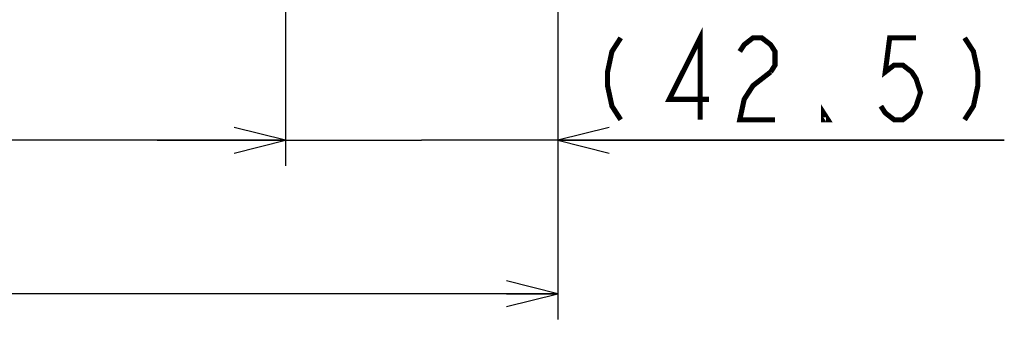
# Model space of a CAD drawing. Extents: x 28 to 410, y 33 to 287.
# Tile 15 of 63: x 100 to 139, y 110 to 122. Entities that reach past the tile are written whole.
import ezdxf

# ---------------------------------------------------------------- set-up
doc = ezdxf.new("R2010")
doc.units = 0
doc.header["$LTSCALE"] = 23.1
doc.layers.get('0').update_dxf_attribs({"linetype": 'CONTINUOUS'})
doc.layers.add('ALL_DIM', color=7, linetype='CONTINUOUS')
doc.dimstyles.get("Standard").update_dxf_attribs({"dimtxt": 2.5, "dimasz": 2.5, "dimexe": 1.25, "dimexo": 0.625, "dimtad": 1, "dimcen": 2.5, "dimazin": 3, "dimtfac": 1, "dimtmove": 0, "dimatfit": 3})

# ---------------------------------------------------------------- blocks, each defined once
blk = doc.blocks.new('_OPEN')
at = {"color": 0, "linetype": 'BYBLOCK'}
for p, q in [((0, 0), (-1, 0.25)), ((-1, -0.25), (0, 0)), ((-1, 0), (0, 0))]:
    blk.add_line(p, q, dxfattribs=at)
blk = doc.blocks.new('*D0')
at = {"layer": 'ALL_DIM', "color": 2, "linetype": 'CONTINUOUS'}
for p, q in [((68.127, 137.086), (68.127, 115.836)), ((110.627, 137.086), (110.627, 115.836)), ((68.127, 116.836), (89.377, 116.836)), ((110.627, 116.836), (89.377, 116.836))]:
    blk.add_line(p, q, dxfattribs=at)
at = {"layer": 'ALL_DIM', "color": 2, "linetype": 'CONTINUOUS', "xscale": 2, "yscale": 2, "zscale": 2, "rotation": 180}
blk.add_blockref('_OPEN', (68.127, 116.836), dxfattribs=at)
at = {"layer": 'ALL_DIM', "color": 2, "linetype": 'CONTINUOUS', "xscale": 2, "yscale": 2, "zscale": 2}
blk.add_blockref('_OPEN', (110.627, 116.836), dxfattribs=at)
blk = doc.blocks.new('*D7')
at = {"layer": 'ALL_DIM', "color": 2, "linetype": 'CONTINUOUS'}
for p, q in [((57.502, 140.211), (57.502, 109.836)), ((121.252, 140.211), (121.252, 109.836)), ((57.502, 110.836), (89.377, 110.836)), ((121.252, 110.836), (89.377, 110.836))]:
    blk.add_line(p, q, dxfattribs=at)
at = {"layer": 'ALL_DIM', "color": 2, "linetype": 'CONTINUOUS', "xscale": 2, "yscale": 2, "zscale": 2, "rotation": 180}
blk.add_blockref('_OPEN', (57.502, 110.836), dxfattribs=at)
at = {"layer": 'ALL_DIM', "color": 2, "linetype": 'CONTINUOUS', "xscale": 2, "yscale": 2, "zscale": 2}
blk.add_blockref('_OPEN', (121.252, 110.836), dxfattribs=at)
blk = doc.blocks.new('*D36')
at = {"color": 2, "linetype": 'CONTINUOUS'}
for p, q in [((121.252, 140.211), (121.252, 115.836)), ((110.627, 137.086), (110.627, 115.836)), ((110.627, 116.836), (105.627, 116.836)), ((105.627, 116.836), (115.94, 116.836)), ((138.671, 116.836), (115.94, 116.836)), ((121.252, 116.836), (138.671, 116.836))]:
    blk.add_line(p, q, dxfattribs=at)
at = {"color": 2, "linetype": 'CONTINUOUS', "xscale": 2, "yscale": 2, "zscale": 2}
blk.add_blockref('_OPEN', (110.627, 116.836), dxfattribs=at)
at = {"color": 2, "linetype": 'CONTINUOUS', "xscale": 2, "yscale": 2, "zscale": 2, "rotation": 180}
blk.add_blockref('_OPEN', (121.252, 116.836), dxfattribs=at)

msp = doc.modelspace()

# ---------------------------------------------------------------- linework, layer by layer
at = {"color": 2, "linetype": 'CONTINUOUS', "const_width": 0.2}
for points in [[(126.803, 117.636), (126.803, 120.836), (125.599, 118.436), (127.147, 118.436)], [(123.707, 120.836), (123.363, 120.303), (123.191, 119.503), (123.191, 118.969), (123.363, 118.169), (123.707, 117.636)], [(128.351, 120.303), (128.523, 120.569), (128.867, 120.836), (129.211, 120.836), (129.555, 120.569), (129.727, 120.303), (129.727, 119.769), (129.555, 119.503)], [(135.231, 120.836), (134.199, 120.836), (134.027, 119.503), (134.371, 119.769), (134.715, 119.769), (135.059, 119.503), (135.231, 119.236), (135.403, 118.703), (135.231, 118.169), (135.059, 117.903), (134.715, 117.636), (134.371, 117.636), (134.027, 117.903), (133.855, 118.169)], [(137.123, 120.836), (137.467, 120.303), (137.639, 119.503), (137.639, 118.969), (137.467, 118.169), (137.123, 117.636)], [(129.555, 119.503), (128.867, 118.969), (128.523, 118.436), (128.351, 117.636), (129.727, 117.636)], [(131.791, 117.636), (131.619, 117.636), (131.619, 117.903), (131.791, 117.636)]]:
    msp.add_lwpolyline(points, dxfattribs=at)

# ---------------------------------------------------------------- dimensions: what is measured, and where the dimension line sits
at = {"color": 2, "linetype": 'CONTINUOUS'}
dim = msp.add_linear_dim(base=(121.252258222, 116.836083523), p1=(110.627258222, 138.086058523), p2=(121.252258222, 141.211083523), dimstyle='Standard', dxfattribs=at)
dim.commit()
dim.dimension.update_dxf_attribs({"geometry": '*D36', "text_midpoint": (122.159036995, 116.836083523), "dimtype": 128})
at = {"layer": 'ALL_DIM', "color": 2, "linetype": 'CONTINUOUS'}
for base, p1, p2, picture, middle in [((121.252, 110.836), (57.502, 141.211), (121.252, 141.211), '*D7', (85.249, 110.836)), ((110.627, 116.836), (68.127, 138.086), (110.627, 138.086), '*D0', (85.249, 116.836))]:
    dim = msp.add_linear_dim(base=base, p1=p1, p2=p2, dimstyle='Standard', dxfattribs=at)
    dim.commit()
    dim.dimension.update_dxf_attribs({"geometry": picture, "text_midpoint": middle, "dimtype": 128})

doc.saveas('drawing.dxf')
